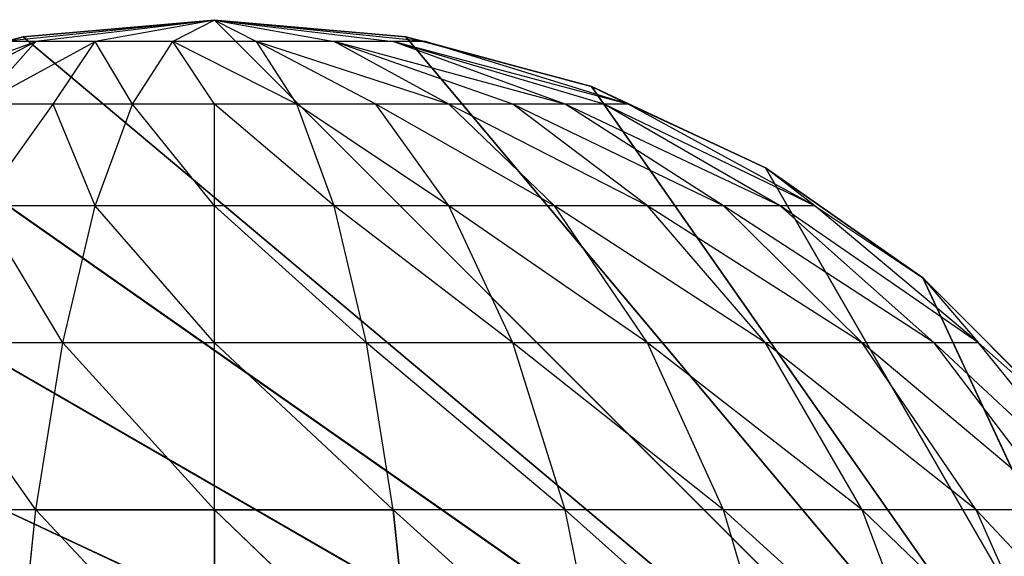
# Model space of a CAD drawing. Extents: x 226 to 378, y -30 to 313.
# Tile 106 of 256: x 286.485 to 287.053, y 57.811 to 58.121. Entities that reach past the tile are written whole.
import ezdxf

# ---------------------------------------------------------------- set-up
doc = ezdxf.new("R2010")
doc.units = 0
doc.header["$LTSCALE"] = 25.4
doc.layers.get('0').update_dxf_attribs({"color": 13, "linetype": 'CONTINUOUS'})
for name, color, linetype in [('_NCL1_6', 41, 'CONTINUOUS'), ('_NCL1_62', 7, 'CONTINUOUS'), ('_NCL1_64', 250, 'CONTINUOUS')]:
    doc.layers.add(name, color=color, linetype=linetype)

# ---------------------------------------------------------------- blocks, each defined once
blk = doc.blocks.new('EWON_2005CD_4005CD_COSY141')
at = {"layer": '_NCL1_6', "color": 0}
for p, q in [((91.03182, 254.78356, 297.18), (90.805, 255.27, 297.18)), ((91.03182, 254.78356, 297.18), (90.805, 255.27, 297.18)), ((91.1225, 254.72009, 297.18), (90.805, 255.27, 297.18)), ((91.1225, 254.72009, 297.18), (90.805, 255.27, 297.18)), ((91.2228, 254.6733, 297.18), (90.805, 255.27, 297.18)), ((91.2228, 254.6733, 297.18), (90.805, 255.27, 297.18)), ((91.32971, 254.64465, 297.18), (90.805, 255.27, 297.18)), ((91.32971, 254.64465, 297.18), (90.805, 255.27, 297.18)), ((91.44, 254.635, 297.18), (90.805, 255.27, 297.18)), ((91.44, 254.635, 297.18), (90.805, 255.27, 297.18)), ((91.55026, 254.64465, 297.18), (90.805, 255.27, 297.18)), ((91.55026, 254.64465, 297.18), (90.805, 255.27, 297.18)), ((91.65717, 254.6733, 297.18), (90.805, 255.27, 297.18)), ((91.65717, 254.6733, 297.18), (90.805, 255.27, 297.18)), ((91.7575, 254.72009, 297.18), (90.805, 255.27, 297.18)), ((91.7575, 254.72009, 297.18), (90.805, 255.27, 297.18)), ((91.84815, 254.78356, 297.18), (90.805, 255.27, 297.18)), ((91.84815, 254.78356, 297.18), (90.805, 255.27, 297.18)), ((90.89799, 255.027, 309.46949), (91.00099, 254.91722, 309.53832)), ((90.95219, 255.027, 309.57093), (91.00099, 254.91722, 309.53832)), ((90.95219, 255.027, 309.57093), (91.06665, 254.91722, 309.61833)), ((91.02517, 255.027, 309.65983), (91.06665, 254.91722, 309.61833)), ((91.02517, 255.027, 309.65983), (91.14666, 254.91722, 309.68399)), ((91.11407, 255.027, 309.73278), (91.14666, 254.91722, 309.68399)), ((91.11407, 255.027, 309.73278), (91.23794, 254.91722, 309.73278)), ((91.21549, 255.027, 309.78699), (91.23794, 254.91722, 309.73278)), ((91.21549, 255.027, 309.78699), (91.33698, 254.91722, 309.76283)), ((91.32555, 255.027, 309.82039), (91.33698, 254.91722, 309.76283)), ((91.32555, 255.027, 309.82039), (91.44, 254.91722, 309.77296)), ((91.32555, 255.027, 309.82039), (91.33698, 254.91722, 309.76283)), ((91.32555, 255.027, 309.82039), (91.44, 254.91722, 309.77296)), ((91.44, 255.027, 309.83166), (91.44, 254.91722, 309.77296)), ((91.44, 255.027, 309.83166), (91.543, 254.91722, 309.76283)), ((91.44, 255.027, 309.83166), (91.44, 254.91722, 309.77296)), ((91.44, 255.027, 309.83166), (91.543, 254.91722, 309.76283)), ((91.55445, 255.027, 309.82039), (91.543, 254.91722, 309.76283)), ((90.92214, 254.91722, 309.348), (90.99961, 254.82098, 309.33258)), ((90.92214, 254.91722, 309.348), (91.02517, 254.82098, 309.41681)), ((90.95219, 254.91722, 309.44703), (91.02517, 254.82098, 309.41681)), ((90.95219, 254.91722, 309.44703), (91.06665, 254.82098, 309.49445)), ((90.95219, 254.91722, 309.44703), (91.00099, 254.91722, 309.53832)), ((91.00099, 254.91722, 309.53832), (91.06665, 254.82098, 309.49445)), ((91.00099, 254.91722, 309.53832), (91.1225, 254.82098, 309.5625)), ((91.00099, 254.91722, 309.53832), (91.06665, 254.91722, 309.61833)), ((91.06665, 254.91722, 309.61833), (91.1225, 254.82098, 309.5625)), ((91.06665, 254.91722, 309.61833), (91.19052, 254.82098, 309.61833)), ((91.06665, 254.91722, 309.61833), (91.14666, 254.91722, 309.68399)), ((91.14666, 254.91722, 309.68399), (91.19052, 254.82098, 309.61833)), ((91.14666, 254.91722, 309.68399), (91.26817, 254.82098, 309.65983)), ((91.14666, 254.91722, 309.68399), (91.23794, 254.91722, 309.73278)), ((91.23794, 254.91722, 309.73278), (91.26817, 254.82098, 309.65983)), ((91.23794, 254.91722, 309.73278), (91.3524, 254.82098, 309.68539)), ((91.23794, 254.91722, 309.73278), (91.33698, 254.91722, 309.76283)), ((91.33698, 254.91722, 309.76283), (91.3524, 254.82098, 309.68539)), ((91.33698, 254.91722, 309.76283), (91.44, 254.82098, 309.694)), ((91.33698, 254.91722, 309.76283), (91.44, 254.91722, 309.77296)), ((91.44, 254.91722, 309.77296), (91.44, 254.82098, 309.694)), ((91.44, 254.91722, 309.77296), (91.52758, 254.82098, 309.68539)), ((91.44, 254.91722, 309.77296), (91.543, 254.91722, 309.76283)), ((91.543, 254.91722, 309.76283), (91.52758, 254.82098, 309.68539)), ((91.543, 254.91722, 309.76283), (91.61183, 254.82098, 309.65983)), ((91.543, 254.91722, 309.76283), (91.64203, 254.91722, 309.73278)), ((90.95354, 254.86182, 309.245), (90.99961, 254.82098, 309.33258)), ((90.95354, 254.86182, 309.245), (91.03182, 254.78356, 297.18)), ((91.03182, 254.78356, 297.18), (90.95354, 254.86182, 297.18)), ((90.95354, 254.86182, 309.245), (91.03182, 254.78356, 297.18)), ((90.95354, 254.86182, 309.245), (91.03182, 254.78356, 309.245)), ((91.03182, 254.78356, 297.18), (90.95354, 254.86182, 297.18)), ((91.03182, 254.78356, 309.245), (90.99961, 254.82098, 309.33258)), ((90.99961, 254.82098, 309.33258), (91.09398, 254.74201, 309.31381)), ((90.99961, 254.82098, 309.33258), (91.11407, 254.74201, 309.38)), ((90.99961, 254.82098, 309.33258), (91.02517, 254.82098, 309.41681)), ((91.02517, 254.82098, 309.41681), (91.11407, 254.74201, 309.38)), ((91.02517, 254.82098, 309.41681), (91.14666, 254.74201, 309.44099)), ((91.02517, 254.82098, 309.41681), (91.06665, 254.82098, 309.49445)), ((91.06665, 254.82098, 309.49445), (91.14666, 254.74201, 309.44099)), ((91.06665, 254.82098, 309.49445), (91.19052, 254.74201, 309.49445)), ((91.06665, 254.82098, 309.49445), (91.1225, 254.82098, 309.5625)), ((91.1225, 254.82098, 309.5625), (91.19052, 254.74201, 309.49445)), ((91.1225, 254.82098, 309.5625), (91.24399, 254.74201, 309.53832)), ((91.1225, 254.82098, 309.5625), (91.19052, 254.82098, 309.61833)), ((91.19052, 254.82098, 309.61833), (91.24399, 254.74201, 309.53832)), ((91.19052, 254.82098, 309.61833), (91.30497, 254.74201, 309.57093)), ((91.19052, 254.82098, 309.61833), (91.26817, 254.82098, 309.65983)), ((91.26817, 254.82098, 309.65983), (91.30497, 254.74201, 309.57093)), ((91.26817, 254.82098, 309.65983), (91.37117, 254.74201, 309.591)), ((91.26817, 254.82098, 309.65983), (91.3524, 254.82098, 309.68539)), ((91.3524, 254.82098, 309.68539), (91.37117, 254.74201, 309.591)), ((91.3524, 254.82098, 309.68539), (91.44, 254.74201, 309.59778)), ((91.3524, 254.82098, 309.68539), (91.44, 254.82098, 309.694)), ((91.44, 254.82098, 309.694), (91.44, 254.74201, 309.59778)), ((91.44, 254.82098, 309.694), (91.50881, 254.74201, 309.591)), ((91.44, 254.82098, 309.694), (91.52758, 254.82098, 309.68539)), ((91.52758, 254.82098, 309.68539), (91.50881, 254.74201, 309.591)), ((91.52758, 254.82098, 309.68539), (91.575, 254.74201, 309.57093)), ((91.52758, 254.82098, 309.68539), (91.61183, 254.82098, 309.65983)), ((91.09398, 254.74201, 309.31381), (91.03182, 254.78356, 309.245)), ((91.1225, 254.72009, 309.245), (91.03182, 254.78356, 297.18)), ((91.03182, 254.78356, 297.18), (91.03182, 254.78356, 309.245)), ((91.03182, 254.78356, 309.245), (91.1225, 254.72009, 309.245)), ((91.1225, 254.72009, 297.18), (91.03182, 254.78356, 297.18)), ((91.1225, 254.72009, 309.245), (91.03182, 254.78356, 297.18)), ((91.03182, 254.78356, 297.18), (91.03182, 254.78356, 309.245)), ((91.1225, 254.72009, 297.18), (91.03182, 254.78356, 297.18)), ((91.09398, 254.74201, 309.31381), (91.1225, 254.72009, 309.245)), ((91.09398, 254.74201, 309.31381), (91.20165, 254.68334, 309.2924)), ((91.09398, 254.74201, 309.31381), (91.21549, 254.68334, 309.33799)), ((91.09398, 254.74201, 309.31381), (91.11407, 254.74201, 309.38)), ((91.11407, 254.74201, 309.38), (91.21549, 254.68334, 309.33799)), ((91.11407, 254.74201, 309.38), (91.23794, 254.68334, 309.38)), ((91.11407, 254.74201, 309.38), (91.14666, 254.74201, 309.44099)), ((91.14666, 254.74201, 309.44099), (91.23794, 254.68334, 309.38)), ((91.14666, 254.74201, 309.44099), (91.26817, 254.68334, 309.41681)), ((91.14666, 254.74201, 309.44099), (91.19052, 254.74201, 309.49445)), ((91.19052, 254.74201, 309.49445), (91.26817, 254.68334, 309.41681)), ((91.19052, 254.74201, 309.49445), (91.30497, 254.68334, 309.44703)), ((91.19052, 254.74201, 309.49445), (91.24399, 254.74201, 309.53832)), ((91.24399, 254.74201, 309.53832), (91.30497, 254.68334, 309.44703)), ((91.24399, 254.74201, 309.53832), (91.34699, 254.68334, 309.46949)), ((91.24399, 254.74201, 309.53832), (91.30497, 254.74201, 309.57093)), ((91.30497, 254.74201, 309.57093), (91.34699, 254.68334, 309.46949)), ((91.30497, 254.74201, 309.57093), (91.39258, 254.68334, 309.48333)), ((91.30497, 254.74201, 309.57093), (91.37117, 254.74201, 309.591)), ((91.37117, 254.74201, 309.591), (91.39258, 254.68334, 309.48333)), ((91.37117, 254.74201, 309.591), (91.44, 254.68334, 309.488)), ((91.37117, 254.74201, 309.591), (91.44, 254.74201, 309.59778)), ((91.44, 254.74201, 309.59778), (91.44, 254.68334, 309.488)), ((91.44, 254.74201, 309.59778), (91.4874, 254.68334, 309.48333)), ((91.44, 254.74201, 309.59778), (91.50881, 254.74201, 309.591)), ((91.50881, 254.74201, 309.591), (91.4874, 254.68334, 309.48333)), ((91.50881, 254.74201, 309.591), (91.53299, 254.68334, 309.46949)), ((91.50881, 254.74201, 309.591), (91.575, 254.74201, 309.57093)), ((91.575, 254.74201, 309.57093), (91.53299, 254.68334, 309.46949)), ((91.1225, 254.72009, 309.245), (91.20165, 254.68334, 309.2924)), ((91.2228, 254.6733, 297.18), (91.1225, 254.72009, 297.18)), ((91.1225, 254.72009, 297.18), (91.2228, 254.6733, 309.245)), ((91.1225, 254.72009, 309.245), (91.1225, 254.72009, 297.18)), ((91.1225, 254.72009, 297.18), (91.2228, 254.6733, 309.245)), ((91.1225, 254.72009, 309.245), (91.1225, 254.72009, 297.18)), ((91.1225, 254.72009, 309.245), (91.2228, 254.6733, 309.245)), ((91.2228, 254.6733, 297.18), (91.1225, 254.72009, 297.18)), ((91.2228, 254.6733, 309.245), (91.20165, 254.68334, 309.2924)), ((91.20165, 254.68334, 309.2924), (91.31849, 254.64722, 309.26916)), ((91.20165, 254.68334, 309.2924), (91.33698, 254.64722, 309.31381)), ((91.20165, 254.68334, 309.2924), (91.21549, 254.68334, 309.33799)), ((91.21549, 254.68334, 309.33799), (91.33698, 254.64722, 309.31381)), ((91.21549, 254.68334, 309.33799), (91.23794, 254.68334, 309.38)), ((91.23794, 254.68334, 309.38), (91.33698, 254.64722, 309.31381)), ((91.23794, 254.68334, 309.38), (91.37117, 254.64722, 309.348)), ((91.23794, 254.68334, 309.38), (91.26817, 254.68334, 309.41681)), ((91.26817, 254.68334, 309.41681), (91.37117, 254.64722, 309.348)), ((91.26817, 254.68334, 309.41681), (91.30497, 254.68334, 309.44703)), ((91.30497, 254.68334, 309.44703), (91.37117, 254.64722, 309.348)), ((91.30497, 254.68334, 309.44703), (91.41582, 254.64722, 309.36649)), ((91.30497, 254.68334, 309.44703), (91.34699, 254.68334, 309.46949)), ((91.34699, 254.68334, 309.46949), (91.41582, 254.64722, 309.36649)), ((91.34699, 254.68334, 309.46949), (91.39258, 254.68334, 309.48333)), ((91.39258, 254.68334, 309.48333), (91.41582, 254.64722, 309.36649)), ((91.39258, 254.68334, 309.48333), (91.46416, 254.64722, 309.36649)), ((91.39258, 254.68334, 309.48333), (91.44, 254.68334, 309.488)), ((91.44, 254.68334, 309.488), (91.46416, 254.64722, 309.36649)), ((91.44, 254.68334, 309.488), (91.4874, 254.68334, 309.48333)), ((91.4874, 254.68334, 309.48333), (91.46416, 254.64722, 309.36649)), ((91.4874, 254.68334, 309.48333), (91.50881, 254.64722, 309.348)), ((91.4874, 254.68334, 309.48333), (91.53299, 254.68334, 309.46949)), ((91.53299, 254.68334, 309.46949), (91.50881, 254.64722, 309.348)), ((91.575, 254.68334, 309.44703), (91.50881, 254.64722, 309.348)), ((91.53299, 254.68334, 309.46949), (91.575, 254.68334, 309.44703)), ((91.575, 254.68334, 309.44703), (91.543, 254.64722, 309.31381)), ((91.61183, 254.68334, 309.41681), (91.543, 254.64722, 309.31381)), ((91.64203, 254.68334, 309.38), (91.543, 254.64722, 309.31381)), ((91.31849, 254.64722, 309.26916), (91.2228, 254.6733, 309.245)), ((91.32971, 254.64465, 309.245), (91.2228, 254.6733, 297.18)), ((91.2228, 254.6733, 297.18), (91.2228, 254.6733, 309.245)), ((91.2228, 254.6733, 309.245), (91.32971, 254.64465, 309.245)), ((91.32971, 254.64465, 297.18), (91.2228, 254.6733, 297.18)), ((91.32971, 254.64465, 309.245), (91.2228, 254.6733, 297.18)), ((91.2228, 254.6733, 297.18), (91.2228, 254.6733, 309.245)), ((91.32971, 254.64465, 297.18), (91.2228, 254.6733, 297.18)), ((91.65717, 254.6733, 297.18), (91.55026, 254.64465, 297.18)), ((91.55026, 254.64465, 297.18), (91.65717, 254.6733, 309.245)), ((91.55026, 254.64465, 297.18), (91.65717, 254.6733, 309.245)), ((91.55026, 254.64465, 309.245), (91.65717, 254.6733, 309.245)), ((91.65717, 254.6733, 297.18), (91.55026, 254.64465, 297.18)), ((91.32971, 254.64465, 309.245), (91.31849, 254.64722, 309.26916)), ((91.31849, 254.64722, 309.26916), (91.44, 254.635, 309.245)), ((91.31849, 254.64722, 309.26916), (91.33698, 254.64722, 309.31381)), ((91.44, 254.635, 297.18), (91.32971, 254.64465, 297.18)), ((91.32971, 254.64465, 297.18), (91.44, 254.635, 309.245)), ((91.32971, 254.64465, 309.245), (91.32971, 254.64465, 297.18)), ((91.32971, 254.64465, 297.18), (91.44, 254.635, 309.245)), ((91.32971, 254.64465, 309.245), (91.32971, 254.64465, 297.18)), ((91.32971, 254.64465, 309.245), (91.44, 254.635, 309.245)), ((91.44, 254.635, 297.18), (91.32971, 254.64465, 297.18)), ((91.44, 254.635, 309.245), (91.33698, 254.64722, 309.31381)), ((91.33698, 254.64722, 309.31381), (91.37117, 254.64722, 309.348)), ((91.44, 254.635, 309.245), (91.37117, 254.64722, 309.348)), ((91.37117, 254.64722, 309.348), (91.41582, 254.64722, 309.36649)), ((91.44, 254.635, 309.245), (91.41582, 254.64722, 309.36649)), ((91.41582, 254.64722, 309.36649), (91.46416, 254.64722, 309.36649)), ((91.44, 254.635, 309.245), (91.56149, 254.64722, 309.26916)), ((91.44, 254.635, 309.245), (91.543, 254.64722, 309.31381)), ((91.44, 254.635, 309.245), (91.50881, 254.64722, 309.348)), ((91.44, 254.635, 309.245), (91.46416, 254.64722, 309.36649)), ((91.55026, 254.64465, 309.245), (91.44, 254.635, 297.18)), ((91.44, 254.635, 309.245), (91.55026, 254.64465, 309.245)), ((91.55026, 254.64465, 297.18), (91.44, 254.635, 297.18)), ((91.55026, 254.64465, 309.245), (91.44, 254.635, 297.18)), ((91.55026, 254.64465, 297.18), (91.44, 254.635, 297.18)), ((91.46416, 254.64722, 309.36649), (91.50881, 254.64722, 309.348)), ((91.50881, 254.64722, 309.348), (91.543, 254.64722, 309.31381)), ((91.543, 254.64722, 309.31381), (91.56149, 254.64722, 309.26916)), ((91.56149, 254.64722, 309.26916), (91.55026, 254.64465, 309.245)), ((91.55026, 254.64465, 309.245), (91.55026, 254.64465, 297.18)), ((91.55026, 254.64465, 309.245), (91.55026, 254.64465, 297.18)), ((91.44, 254.635, 297.18), (91.44, 254.635, 309.245)), ((91.44, 254.635, 297.18), (91.44, 254.635, 309.245))]:
    blk.add_line(p, q, dxfattribs=at)
at = {"color": 7}
mesh = blk.add_polyface(dxfattribs=at)
corners = [(105.41, 276.89132, 297.18), (83.82, 279.42949, 297.18), (83.82, 241.27051, 297.18)]
mesh.append_faces([[corners[k] for k in face] for face in [(0, 1, 2)]], dxfattribs={"color": 7})
mesh = blk.add_polyface(dxfattribs=at)
corners = [(104.14, 276.89132, 298.45), (85.09, 241.27051, 298.45), (85.09, 279.42949, 298.45)]
mesh.append_faces([[corners[k] for k in face] for face in [(0, 1, 2)]], dxfattribs={"color": 7})
mesh = blk.add_polyface(dxfattribs=at)
corners = [(105.41, 276.89132, 297.18), (83.82, 241.27051, 297.18), (105.41, 243.80868, 297.18)]
mesh.append_faces([[corners[k] for k in face] for face in [(0, 1, 2)]], dxfattribs={"color": 7})
mesh = blk.add_polyface(dxfattribs=at)
corners = [(104.14, 243.80868, 298.45), (85.09, 241.27051, 298.45), (104.14, 276.89132, 298.45)]
mesh.append_faces([[corners[k] for k in face] for face in [(0, 1, 2)]], dxfattribs={"color": 7})
at = {"layer": '_NCL1_6', "color": 41}
mesh = blk.add_polyface(dxfattribs=at)
corners = [(91.03182, 254.78356, 297.18), (90.805, 255.27, 297.18), (90.95354, 254.86182, 297.18)]
mesh.append_faces([[corners[k] for k in face] for face in [(0, 1, 2)]], dxfattribs={"color": 41})
mesh = blk.add_polyface(dxfattribs=at)
corners = [(91.1225, 254.72009, 297.18), (90.805, 255.27, 297.18), (91.03182, 254.78356, 297.18)]
mesh.append_faces([[corners[k] for k in face] for face in [(0, 1, 2)]], dxfattribs={"color": 41})
mesh = blk.add_polyface(dxfattribs=at)
corners = [(91.2228, 254.6733, 297.18), (90.805, 255.27, 297.18), (91.1225, 254.72009, 297.18)]
mesh.append_faces([[corners[k] for k in face] for face in [(0, 1, 2)]], dxfattribs={"color": 41})
mesh = blk.add_polyface(dxfattribs=at)
corners = [(91.32971, 254.64465, 297.18), (90.805, 255.27, 297.18), (91.2228, 254.6733, 297.18)]
mesh.append_faces([[corners[k] for k in face] for face in [(0, 1, 2)]], dxfattribs={"color": 41})
mesh = blk.add_polyface(dxfattribs=at)
corners = [(91.44, 254.635, 297.18), (90.805, 255.27, 297.18), (91.32971, 254.64465, 297.18)]
mesh.append_faces([[corners[k] for k in face] for face in [(0, 1, 2)]], dxfattribs={"color": 41})
mesh = blk.add_polyface(dxfattribs=at)
corners = [(91.55026, 254.64465, 297.18), (90.805, 255.27, 297.18), (91.44, 254.635, 297.18)]
mesh.append_faces([[corners[k] for k in face] for face in [(0, 1, 2)]], dxfattribs={"color": 41})
mesh = blk.add_polyface(dxfattribs=at)
corners = [(91.65717, 254.6733, 297.18), (90.805, 255.27, 297.18), (91.55026, 254.64465, 297.18)]
mesh.append_faces([[corners[k] for k in face] for face in [(0, 1, 2)]], dxfattribs={"color": 41})
mesh = blk.add_polyface(dxfattribs=at)
corners = [(91.7575, 254.72009, 297.18), (90.805, 255.27, 297.18), (91.65717, 254.6733, 297.18)]
mesh.append_faces([[corners[k] for k in face] for face in [(0, 1, 2)]], dxfattribs={"color": 41})
mesh = blk.add_polyface(dxfattribs=at)
corners = [(91.84815, 254.78356, 297.18), (90.805, 255.27, 297.18), (91.7575, 254.72009, 297.18)]
mesh.append_faces([[corners[k] for k in face] for face in [(0, 1, 2)]], dxfattribs={"color": 41})
mesh = blk.add_polyface(dxfattribs=at)
corners = [(91.92644, 254.86182, 297.18), (90.805, 255.27, 297.18), (91.84815, 254.78356, 297.18)]
mesh.append_faces([[corners[k] for k in face] for face in [(0, 1, 2)]], dxfattribs={"color": 41})
mesh = blk.add_polyface(dxfattribs=at)
corners = [(91.98991, 254.9525, 297.18), (90.805, 255.27, 297.18), (91.92644, 254.86182, 297.18)]
mesh.append_faces([[corners[k] for k in face] for face in [(0, 1, 2)]], dxfattribs={"color": 41})
mesh = blk.add_polyface(dxfattribs=at)
corners = [(91.33698, 254.91722, 309.76283), (91.21549, 255.027, 309.78699), (91.32555, 255.027, 309.82039)]
mesh.append_faces([[corners[k] for k in face] for face in [(0, 1, 2)]], dxfattribs={"color": 41})
mesh = blk.add_polyface(dxfattribs=at)
corners = [(91.44, 254.91722, 309.77296), (91.33698, 254.91722, 309.76283), (91.32555, 255.027, 309.82039)]
mesh.append_faces([[corners[k] for k in face] for face in [(0, 1, 2)]], dxfattribs={"color": 41})
mesh = blk.add_polyface(dxfattribs=at)
corners = [(91.44, 254.91722, 309.77296), (91.32555, 255.027, 309.82039), (91.44, 255.027, 309.83166)]
mesh.append_faces([[corners[k] for k in face] for face in [(0, 1, 2)]], dxfattribs={"color": 41})
mesh = blk.add_polyface(dxfattribs=at)
corners = [(91.543, 254.91722, 309.76283), (91.44, 254.91722, 309.77296), (91.44, 255.027, 309.83166)]
mesh.append_faces([[corners[k] for k in face] for face in [(0, 1, 2)]], dxfattribs={"color": 41})
mesh = blk.add_polyface(dxfattribs=at)
corners = [(91.55445, 255.027, 309.82039), (91.543, 254.91722, 309.76283), (91.44, 255.027, 309.83166)]
mesh.append_faces([[corners[k] for k in face] for face in [(0, 1, 2)]], dxfattribs={"color": 41})
mesh = blk.add_polyface(dxfattribs=at)
corners = [(90.95354, 254.86182, 309.245), (91.03182, 254.78356, 297.18), (90.95354, 254.86182, 297.18)]
mesh.append_faces([[corners[k] for k in face] for face in [(0, 1, 2)]], dxfattribs={"color": 41})
mesh = blk.add_polyface(dxfattribs=at)
corners = [(91.03182, 254.78356, 309.245), (91.03182, 254.78356, 297.18), (90.95354, 254.86182, 309.245)]
mesh.append_faces([[corners[k] for k in face] for face in [(0, 1, 2)]], dxfattribs={"color": 41})
mesh = blk.add_polyface(dxfattribs=at)
corners = [(91.1225, 254.72009, 309.245), (91.03182, 254.78356, 297.18), (91.03182, 254.78356, 309.245)]
mesh.append_faces([[corners[k] for k in face] for face in [(0, 1, 2)]], dxfattribs={"color": 41})
mesh = blk.add_polyface(dxfattribs=at)
corners = [(91.1225, 254.72009, 309.245), (91.1225, 254.72009, 297.18), (91.03182, 254.78356, 297.18)]
mesh.append_faces([[corners[k] for k in face] for face in [(0, 1, 2)]], dxfattribs={"color": 41})
mesh = blk.add_polyface(dxfattribs=at)
corners = [(91.2228, 254.6733, 309.245), (91.2228, 254.6733, 297.18), (91.1225, 254.72009, 297.18)]
mesh.append_faces([[corners[k] for k in face] for face in [(0, 1, 2)]], dxfattribs={"color": 41})
mesh = blk.add_polyface(dxfattribs=at)
corners = [(91.2228, 254.6733, 309.245), (91.1225, 254.72009, 297.18), (91.1225, 254.72009, 309.245)]
mesh.append_faces([[corners[k] for k in face] for face in [(0, 1, 2)]], dxfattribs={"color": 41})
mesh = blk.add_polyface(dxfattribs=at)
corners = [(91.32971, 254.64465, 309.245), (91.2228, 254.6733, 297.18), (91.2228, 254.6733, 309.245)]
mesh.append_faces([[corners[k] for k in face] for face in [(0, 1, 2)]], dxfattribs={"color": 41})
mesh = blk.add_polyface(dxfattribs=at)
corners = [(91.32971, 254.64465, 309.245), (91.32971, 254.64465, 297.18), (91.2228, 254.6733, 297.18)]
mesh.append_faces([[corners[k] for k in face] for face in [(0, 1, 2)]], dxfattribs={"color": 41})
mesh = blk.add_polyface(dxfattribs=at)
corners = [(91.65717, 254.6733, 309.245), (91.65717, 254.6733, 297.18), (91.55026, 254.64465, 297.18)]
mesh.append_faces([[corners[k] for k in face] for face in [(0, 1, 2)]], dxfattribs={"color": 41})
mesh = blk.add_polyface(dxfattribs=at)
corners = [(91.65717, 254.6733, 309.245), (91.55026, 254.64465, 297.18), (91.55026, 254.64465, 309.245)]
mesh.append_faces([[corners[k] for k in face] for face in [(0, 1, 2)]], dxfattribs={"color": 41})
mesh = blk.add_polyface(dxfattribs=at)
corners = [(91.44, 254.635, 309.245), (91.44, 254.635, 297.18), (91.32971, 254.64465, 297.18)]
mesh.append_faces([[corners[k] for k in face] for face in [(0, 1, 2)]], dxfattribs={"color": 41})
mesh = blk.add_polyface(dxfattribs=at)
corners = [(91.44, 254.635, 309.245), (91.32971, 254.64465, 297.18), (91.32971, 254.64465, 309.245)]
mesh.append_faces([[corners[k] for k in face] for face in [(0, 1, 2)]], dxfattribs={"color": 41})
mesh = blk.add_polyface(dxfattribs=at)
corners = [(91.55026, 254.64465, 309.245), (91.44, 254.635, 297.18), (91.44, 254.635, 309.245)]
mesh.append_faces([[corners[k] for k in face] for face in [(0, 1, 2)]], dxfattribs={"color": 41})
mesh = blk.add_polyface(dxfattribs=at)
corners = [(91.55026, 254.64465, 309.245), (91.55026, 254.64465, 297.18), (91.44, 254.635, 297.18)]
mesh.append_faces([[corners[k] for k in face] for face in [(0, 1, 2)]], dxfattribs={"color": 41})
at = {"layer": '_NCL1_62', "color": 7}
mesh = blk.add_polyface(dxfattribs=at)
corners = [(119.38, 342.9, 27.94), (45.72, 248.92, 27.94), (119.38, 151.13, 27.94)]
mesh.append_faces([[corners[k] for k in face] for face in [(0, 1, 2)]], dxfattribs={"color": 7})
mesh = blk.add_polyface(dxfattribs=at)
corners = [(119.38, 342.9, 27.94), (45.72, 254, 27.94), (45.72, 248.92, 27.94)]
mesh.append_faces([[corners[k] for k in face] for face in [(0, 1, 2)]], dxfattribs={"color": 7})
mesh = blk.add_polyface(dxfattribs=at)
corners = [(119.38, 342.9, 27.94), (45.72, 261.62, 27.94), (45.72, 254, 27.94)]
mesh.append_faces([[corners[k] for k in face] for face in [(0, 1, 2)]], dxfattribs={"color": 7})
at = {"layer": '_NCL1_64', "color": 250}
mesh = blk.add_polyface(dxfattribs=at)
corners = [(92.52651, 229.36015, 297.18), (80.64452, 211.26465, 297.18), (83.82, 303.53, 297.18)]
mesh.append_faces([[corners[k] for k in face] for face in [(0, 1, 2)]], dxfattribs={"color": 250})
mesh = blk.add_polyface(dxfattribs=at)
corners = [(92.69024, 229.71125, 297.18), (92.52651, 229.36015, 297.18), (83.82, 303.53, 297.18)]
mesh.append_faces([[corners[k] for k in face] for face in [(0, 1, 2)]], dxfattribs={"color": 250})
mesh = blk.add_polyface(dxfattribs=at)
corners = [(92.69024, 229.71125, 297.18), (83.82, 303.53, 297.18), (92.69024, 290.98875, 297.18)]
mesh.append_faces([[corners[k] for k in face] for face in [(0, 1, 2)]], dxfattribs={"color": 250})

msp = doc.modelspace()

# ---------------------------------------------------------------- block references
at = {"color": 0, "rotation": 179.9999999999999}
msp.add_blockref('EWON_2005CD_4005CD_COSY141', (378.03735, 312.7553), dxfattribs=at)

doc.saveas('drawing.dxf')
